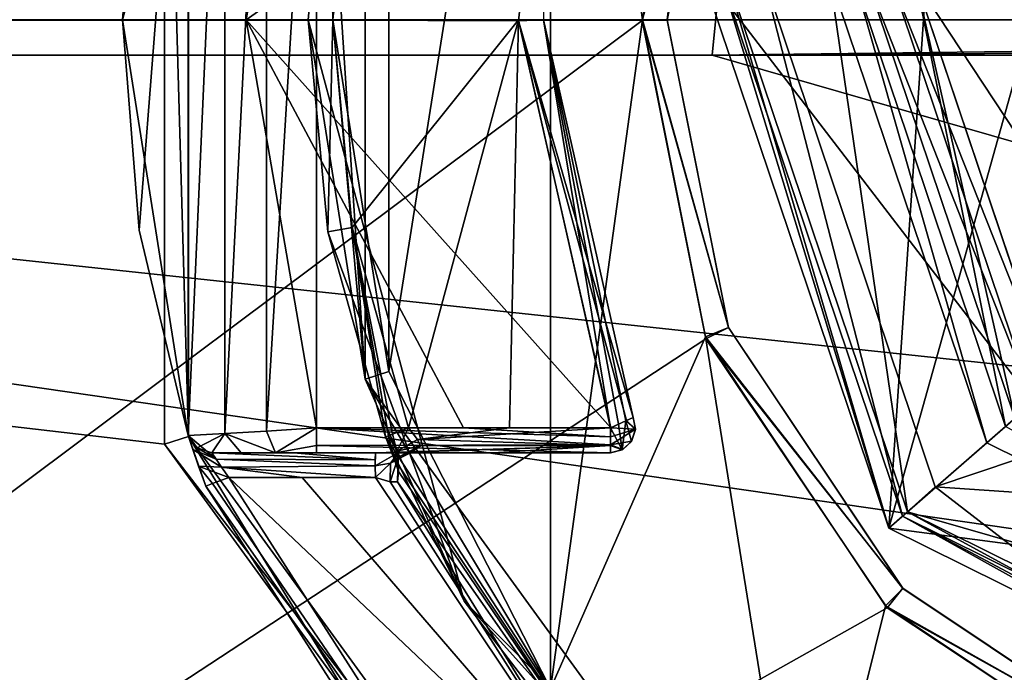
# Model space of a CAD drawing. Header units: millimetres. Extents: x -98 to 58, y -78 to 78.
# Tile 5 of 106: x -66.23 to -58.28, y -5.27 to 0. Entities that reach past the tile are written whole.
import ezdxf

# ---------------------------------------------------------------- set-up
doc = ezdxf.new("R2010")
doc.units = ezdxf.units.MM
doc.header["$LTSCALE"] = 52.148148
for name, color, linetype in [('334', 7, 'CONTINUOUS'), ('335', 7, 'CONTINUOUS'), ('336', 7, 'CONTINUOUS'), ('339', 7, 'CONTINUOUS'), ('341', 7, 'CONTINUOUS'), ('343', 7, 'CONTINUOUS'), ('345', 7, 'CONTINUOUS'), ('346', 7, 'CONTINUOUS'), ('348', 7, 'CONTINUOUS'), ('349', 7, 'CONTINUOUS'), ('351', 7, 'CONTINUOUS'), ('352', 7, 'CONTINUOUS'), ('354', 7, 'CONTINUOUS'), ('355', 7, 'CONTINUOUS'), ('357', 7, 'CONTINUOUS'), ('361', 7, 'CONTINUOUS'), ('362', 7, 'CONTINUOUS'), ('364', 7, 'CONTINUOUS'), ('374', 7, 'CONTINUOUS'), ('375', 7, 'CONTINUOUS'), ('377', 7, 'CONTINUOUS'), ('383', 7, 'CONTINUOUS'), ('384', 7, 'CONTINUOUS'), ('385', 7, 'CONTINUOUS'), ('386', 7, 'CONTINUOUS'), ('407', 7, 'CONTINUOUS'), ('418', 7, 'CONTINUOUS'), ('423', 7, 'CONTINUOUS'), ('470', 7, 'CONTINUOUS'), ('488', 7, 'CONTINUOUS'), ('495', 7, 'CONTINUOUS'), ('499', 7, 'CONTINUOUS'), ('505', 7, 'CONTINUOUS'), ('506', 7, 'CONTINUOUS'), ('507', 7, 'CONTINUOUS'), ('509', 7, 'CONTINUOUS'), ('522', 7, 'CONTINUOUS'), ('523', 7, 'CONTINUOUS'), ('534', 7, 'CONTINUOUS'), ('540', 7, 'CONTINUOUS'), ('541', 7, 'CONTINUOUS'), ('586', 7, 'CONTINUOUS'), ('590', 7, 'CONTINUOUS'), ('623', 7, 'CONTINUOUS'), ('640', 7, 'CONTINUOUS'), ('729', 7, 'CONTINUOUS'), ('740', 7, 'CONTINUOUS'), ('744', 7, 'CONTINUOUS'), ('747', 7, 'CONTINUOUS'), ('750', 7, 'CONTINUOUS'), ('756', 7, 'CONTINUOUS'), ('770', 7, 'CONTINUOUS'), ('808', 7, 'CONTINUOUS'), ('809', 7, 'CONTINUOUS')]:
    doc.layers.add(name, color=color, linetype=linetype)

msp = doc.modelspace()

# ---------------------------------------------------------------- linework, layer by layer
at = {"layer": '334', "linetype": 'CONTINUOUS'}
for points in [[(-60.5361, 0.4102, 46), (-59.0582, -3.9779, 46), (-59.688, 0.3526, 46), (-60.5361, 0.4102, 46)], [(-59.688, 0.3526, 46), (-59.0582, -3.9779, 46), (-58.4177, -3.4191, 46), (-59.688, 0.3526, 46)], [(-58.4177, -3.4191, 46), (-59.0582, -3.9779, 46), (-54.8526, -5.1879, 46), (-58.4177, -3.4191, 46)], [(-59.0582, -3.9779, 46), (-54.9102, -6.036, 46), (-54.8526, -5.1879, 46), (-59.0582, -3.9779, 46)]]:
    msp.add_3dface(points, dxfattribs=at)
at = {"layer": '335', "linetype": 'CONTINUOUS'}
for points in [[(-59.4885, 0.339, 21), (-58.2671, -3.2877, 21), (-58.9897, 0.305, 21), (-59.4885, 0.339, 21)], [(-58.9897, 0.305, 21), (-58.2671, -3.2877, 21), (-57.8919, -2.9572, 21), (-58.9897, 0.305, 21)]]:
    msp.add_3dface(points, dxfattribs=at)
at = {"layer": '336', "linetype": 'CONTINUOUS'}
for points in [[(-58.2671, -3.2877, 21), (-59.4885, 0.339, 21), (-58.2671, -3.2876, 45.8001), (-58.2671, -3.2877, 21)], [(-58.2671, -3.2876, 45.8001), (-59.4885, 0.339, 21), (-59.4885, 0.339, 45.8), (-58.2671, -3.2876, 45.8001)]]:
    msp.add_3dface(points, dxfattribs=at)
at = {"layer": '339', "linetype": 'CONTINUOUS'}
for points in [[(-58.9897, 0.305, 21), (-58.1784, -0.9248, 20.7071), (-58.0195, 1.414, 20.7071), (-58.9897, 0.305, 21)], [(-58.9897, 0.305, 21), (-57.8919, -2.9572, 21), (-58.1784, -0.9248, 20.7071), (-58.9897, 0.305, 21)]]:
    msp.add_3dface(points, dxfattribs=at)
at = {"layer": '341', "linetype": 'CONTINUOUS'}
for points in [[(-59.688, 0.3526, 46), (-58.4177, -3.4191, 46), (-59.4885, 0.339, 45.8), (-59.688, 0.3526, 46)], [(-58.4177, -3.4191, 46), (-58.2671, -3.2876, 45.8001), (-59.4885, 0.339, 45.8), (-58.4177, -3.4191, 46)], [(-58.4177, -3.4191, 46), (-54.8526, -5.1879, 46), (-58.2671, -3.2876, 45.8001), (-58.4177, -3.4191, 46)]]:
    msp.add_3dface(points, dxfattribs=at)
at = {"layer": '343', "linetype": 'CONTINUOUS'}
for points in [[(-60.7356, 0.4238, 45.8), (-60.7356, 0.4238, 20), (-59.2089, -4.1096, 20), (-60.7356, 0.4238, 45.8)], [(-59.209, -4.1095, 45.7999), (-60.7356, 0.4238, 45.8), (-59.2089, -4.1096, 20), (-59.209, -4.1095, 45.7999)], [(-54.9238, -6.2356, 45.7999), (-59.209, -4.1095, 45.7999), (-54.9238, -6.2356, 20), (-54.9238, -6.2356, 45.7999)], [(-54.9238, -6.2356, 20), (-59.209, -4.1095, 45.7999), (-59.2089, -4.1096, 20), (-54.9238, -6.2356, 20)]]:
    msp.add_3dface(points, dxfattribs=at)
at = {"layer": '345', "linetype": 'CONTINUOUS'}
for points in [[(-60.5361, 0.4102, 46), (-60.7356, 0.4238, 45.8), (-59.209, -4.1095, 45.7999), (-60.5361, 0.4102, 46)], [(-59.0582, -3.9779, 46), (-60.5361, 0.4102, 46), (-59.209, -4.1095, 45.7999), (-59.0582, -3.9779, 46)], [(-59.0582, -3.9779, 46), (-59.209, -4.1095, 45.7999), (-54.9238, -6.2356, 45.7999), (-59.0582, -3.9779, 46)], [(-54.9102, -6.036, 46), (-59.0582, -3.9779, 46), (-54.9238, -6.2356, 45.7999), (-54.9102, -6.036, 46)]]:
    msp.add_3dface(points, dxfattribs=at)
at = {"layer": '346', "linetype": 'CONTINUOUS'}
for points in [[(-60.7356, 0.4238, 20), (-58.6096, 4.7089, 20), (-59.2089, -4.1096, 20), (-60.7356, 0.4238, 20)], [(-58.6096, 4.7089, 20), (-57.9919, 0.2373, 20), (-59.2089, -4.1096, 20), (-58.6096, 4.7089, 20)], [(-57.9919, 0.2373, 20), (-57.137, -2.3014, 20), (-59.2089, -4.1096, 20), (-57.9919, 0.2373, 20)], [(-57.137, -2.3014, 20), (-54.9238, -6.2356, 20), (-59.2089, -4.1096, 20), (-57.137, -2.3014, 20)]]:
    msp.add_3dface(points, dxfattribs=at)
at = {"layer": '348', "linetype": 'CONTINUOUS'}
msp.add_3dface([(-58.041, -3.0904, 32.5), (-59.1892, 0.3187, 32.5), (-57.8922, 0.2305, 32.5), (-58.041, -3.0904, 32.5)], dxfattribs=at)
at = {"layer": '349', "linetype": 'CONTINUOUS'}
for points in [[(-59.3887, 0.3322, 37.5), (-59.3887, 0.3322, 32.7), (-58.1917, -3.222, 32.7001), (-59.3887, 0.3322, 37.5)], [(-59.3887, 0.3322, 37.5), (-58.1917, -3.222, 32.7001), (-58.1918, -3.2219, 37.5), (-59.3887, 0.3322, 37.5)]]:
    msp.add_3dface(points, dxfattribs=at)
at = {"layer": '351', "linetype": 'CONTINUOUS'}
for points in [[(-59.3887, 0.3322, 32.7), (-59.1892, 0.3187, 32.5), (-58.041, -3.0904, 32.5), (-59.3887, 0.3322, 32.7)], [(-59.3887, 0.3322, 32.7), (-58.041, -3.0904, 32.5), (-58.1917, -3.222, 32.7001), (-59.3887, 0.3322, 32.7)]]:
    msp.add_3dface(points, dxfattribs=at)
at = {"layer": '352', "linetype": 'CONTINUOUS'}
for points in [[(-60.2368, 0.3899, 56.5), (-48.7632, -0.3899, 56.5), (-50.1645, 3.777, 56.5), (-60.2368, 0.3899, 56.5)], [(-58.8355, -3.777, 56.5), (-48.7632, -0.3899, 56.5), (-60.2368, 0.3899, 56.5), (-58.8355, -3.777, 56.5)], [(-50.7154, -4.3289, 56.5), (-48.7632, -0.3899, 56.5), (-58.8355, -3.777, 56.5), (-50.7154, -4.3289, 56.5)], [(-57.0578, -5.1498, 56.5), (-50.7154, -4.3289, 56.5), (-58.8355, -3.777, 56.5), (-57.0578, -5.1498, 56.5)]]:
    msp.add_3dface(points, dxfattribs=at)
at = {"layer": '354', "linetype": 'CONTINUOUS'}
for points in [[(-59.2089, -4.1096, 46.5), (-60.7356, 0.4238, 46.5), (-58.0406, -3.0908, 46.5), (-59.2089, -4.1096, 46.5)], [(-60.7356, 0.4238, 46.5), (-59.1892, 0.3187, 46.5), (-58.0406, -3.0908, 46.5), (-60.7356, 0.4238, 46.5)], [(-54.8187, -4.6891, 46.5), (-59.2089, -4.1096, 46.5), (-58.0406, -3.0908, 46.5), (-54.8187, -4.6891, 46.5)], [(-54.9238, -6.2356, 46.5), (-59.2089, -4.1096, 46.5), (-54.8187, -4.6891, 46.5), (-54.9238, -6.2356, 46.5)]]:
    msp.add_3dface(points, dxfattribs=at)
at = {"layer": '355', "linetype": 'CONTINUOUS'}
for points in [[(-60.7356, 0.4238, 56), (-60.7356, 0.4238, 46.5), (-59.2089, -4.1096, 46.5), (-60.7356, 0.4238, 56)], [(-60.7356, 0.4238, 56), (-59.2089, -4.1096, 46.5), (-59.2089, -4.1096, 56), (-60.7356, 0.4238, 56)], [(-59.2089, -4.1096, 46.5), (-54.9238, -6.2356, 46.5), (-59.2089, -4.1096, 56), (-59.2089, -4.1096, 46.5)], [(-59.2089, -4.1096, 56), (-54.9238, -6.2356, 46.5), (-54.9238, -6.2356, 56), (-59.2089, -4.1096, 56)]]:
    msp.add_3dface(points, dxfattribs=at)
at = {"layer": '357', "linetype": 'CONTINUOUS'}
for points in [[(-60.7356, 0.4238, 56), (-59.2089, -4.1096, 56), (-60.5895, 0.4138, 56.3536), (-60.7356, 0.4238, 56)], [(-60.2368, 0.3899, 56.5), (-60.5895, 0.4138, 56.3536), (-59.0986, -4.0133, 56.3536), (-60.2368, 0.3899, 56.5)], [(-60.5895, 0.4138, 56.3536), (-59.2089, -4.1096, 56), (-59.0986, -4.0133, 56.3536), (-60.5895, 0.4138, 56.3536)], [(-58.8355, -3.777, 56.5), (-60.2368, 0.3899, 56.5), (-59.0986, -4.0133, 56.3536), (-58.8355, -3.777, 56.5)], [(-57.0578, -5.1498, 56.5), (-58.8355, -3.777, 56.5), (-59.0986, -4.0133, 56.3536), (-57.0578, -5.1498, 56.5)], [(-59.2089, -4.1096, 56), (-54.9238, -6.2356, 56), (-59.0986, -4.0133, 56.3536), (-59.2089, -4.1096, 56)], [(-57.0578, -5.1498, 56.5), (-59.0986, -4.0133, 56.3536), (-54.9138, -6.0895, 56.3536), (-57.0578, -5.1498, 56.5)], [(-59.0986, -4.0133, 56.3536), (-54.9238, -6.2356, 56), (-54.9138, -6.0895, 56.3536), (-59.0986, -4.0133, 56.3536)]]:
    msp.add_3dface(points, dxfattribs=at)
at = {"layer": '361', "linetype": 'CONTINUOUS'}
for points in [[(-59.3887, 0.3322, 37.5), (-58.1918, -3.2219, 37.5), (-58.9896, 0.3051, 37.5), (-59.3887, 0.3322, 37.5)], [(-58.9896, 0.3051, 37.5), (-58.1918, -3.2219, 37.5), (-57.8904, -2.9589, 37.5), (-58.9896, 0.3051, 37.5)]]:
    msp.add_3dface(points, dxfattribs=at)
at = {"layer": '362', "linetype": 'CONTINUOUS'}
for points in [[(-58.9896, 0.3051, 46.3), (-58.9896, 0.3051, 37.5), (-57.8904, -2.9589, 37.5), (-58.9896, 0.3051, 46.3)], [(-58.9896, 0.3051, 46.3), (-57.8904, -2.9589, 37.5), (-57.8906, -2.9587, 46.3001), (-58.9896, 0.3051, 46.3)]]:
    msp.add_3dface(points, dxfattribs=at)
at = {"layer": '364', "linetype": 'CONTINUOUS'}
for points in [[(-58.0406, -3.0908, 46.5), (-59.1892, 0.3187, 46.5), (-57.8906, -2.9587, 46.3001), (-58.0406, -3.0908, 46.5)], [(-59.1892, 0.3187, 46.5), (-58.9896, 0.3051, 46.3), (-57.8906, -2.9587, 46.3001), (-59.1892, 0.3187, 46.5)]]:
    msp.add_3dface(points, dxfattribs=at)
at = {"layer": '374', "linetype": 'CONTINUOUS'}
for points in [[(-60.5052, 2.4874, 27.6), (-60.5066, 2.4841, 28.5125), (-61, 0, 27.6), (-60.5052, 2.4874, 27.6)], [(-60.5066, 2.4841, 28.5125), (-61, -0.0036, 28.5064), (-61, 0, 27.6), (-60.5066, 2.4841, 28.5125)], [(-61, 0, 27.6), (-61, -0.0036, 28.5064), (-60.5052, -2.4874, 27.6), (-61, 0, 27.6)], [(-61, -0.0036, 28.5064), (-60.5046, -2.4889, 28.5125), (-60.5052, -2.4874, 27.6), (-61, -0.0036, 28.5064)], [(-60.5046, -2.4889, 28.5125), (-59.097, -4.5953, 28.5299), (-60.5052, -2.4874, 27.6), (-60.5046, -2.4889, 28.5125)], [(-60.5052, -2.4874, 27.6), (-59.097, -4.5953, 28.5299), (-59.0962, -4.5962, 27.6), (-60.5052, -2.4874, 27.6)], [(-59.097, -4.5953, 28.5299), (-56.9889, -6.0046, 28.5558), (-59.0962, -4.5962, 27.6), (-59.097, -4.5953, 28.5299)], [(-59.0962, -4.5962, 27.6), (-56.9889, -6.0046, 28.5558), (-56.9874, -6.0052, 27.6), (-59.0962, -4.5962, 27.6)]]:
    msp.add_3dface(points, dxfattribs=at)
at = {"layer": '375', "linetype": 'CONTINUOUS'}
for points in [[(-94.5387, 0, 25.0381), (-90.8905, 23.0337, 25.0381), (-65.0607, 3.4276, 25.6465), (-94.5387, 0, 25.0381)], [(-65.0598, -3.4305, 25.6465), (-94.5387, 0, 25.0381), (-65.0607, 3.4276, 25.6465), (-65.0598, -3.4305, 25.6465)], [(-90.8905, -23.0337, 25.0381), (-94.5387, 0, 25.0381), (-54.5024, -11.1008, 25.7726), (-90.8905, -23.0337, 25.0381)], [(-54.5024, -11.1008, 25.7726), (-94.5387, 0, 25.0381), (-61.028, -8.9801, 25.6946), (-54.5024, -11.1008, 25.7726)], [(-61.028, -8.9801, 25.6946), (-94.5387, 0, 25.0381), (-65.0598, -3.4305, 25.6465), (-61.028, -8.9801, 25.6946)], [(-90.8905, -23.0337, 25.0381), (-25.3145, -2.0875, 25.9944), (-80.3031, -43.8128, 25.0381), (-90.8905, -23.0337, 25.0381)], [(-25.3145, -2.0875, 25.9944), (-90.8905, -23.0337, 25.0381), (-48.1467, -9.1012, 25.8485), (-25.3145, -2.0875, 25.9944)], [(-25.3145, -2.0875, 25.9944), (-25.0434, -4.2436, 25.9925), (-80.3031, -43.8128, 25.0381), (-25.3145, -2.0875, 25.9944)], [(-80.3031, -43.8128, 25.0381), (-25.0434, -4.2436, 25.9925), (-63.8128, -60.3031, 25.0381), (-80.3031, -43.8128, 25.0381)], [(-25.0434, -4.2436, 25.9925), (-24.461, -6.8442, 25.9884), (-63.8128, -60.3031, 25.0381), (-25.0434, -4.2436, 25.9925)]]:
    msp.add_3dface(points, dxfattribs=at)
at = {"layer": '377', "linetype": 'CONTINUOUS'}
for points in [[(-60.6926, 2.5646, 28.7125), (-96.553, 0, 27.9864), (-61.2028, -0.0078, 28.7064), (-60.6926, 2.5646, 28.7125)], [(-96.553, 0, 27.9864), (-92.8062, -23.6562, 27.9864), (-61.2028, -0.0078, 28.7064), (-96.553, 0, 27.9864)], [(-61.2028, -0.0078, 28.7064), (-92.8062, -23.6562, 27.9864), (-60.6868, -2.5784, 28.7126), (-61.2028, -0.0078, 28.7064)], [(-92.8062, -23.6562, 27.9864), (-81.9326, -44.9967, 27.9864), (-20.9467, -0.3773, 28.9998), (-92.8062, -23.6562, 27.9864)], [(-92.8062, -23.6562, 27.9864), (-20.9467, -0.3773, 28.9998), (-52.2314, -6.3039, 28.8135), (-92.8062, -23.6562, 27.9864)], [(-20.9467, -0.3773, 28.9998), (-81.9326, -44.9967, 27.9864), (-20.9358, -0.773, 28.9997), (-20.9467, -0.3773, 28.9998)], [(-81.9326, -44.9967, 27.9864), (-64.9967, -61.9326, 27.9864), (-20.9358, -0.773, 28.9997), (-81.9326, -44.9967, 27.9864)], [(-20.9358, -0.773, 28.9997), (-64.9967, -61.9326, 27.9864), (-20.9094, -1.3043, 28.9996), (-20.9358, -0.773, 28.9997)], [(-64.9967, -61.9326, 27.9864), (-43.6562, -72.8062, 27.9864), (-20.9094, -1.3043, 28.9996), (-64.9967, -61.9326, 27.9864)], [(-60.6868, -2.5784, 28.7126), (-92.8062, -23.6562, 27.9864), (-59.224, -4.7542, 28.73), (-60.6868, -2.5784, 28.7126)], [(-59.224, -4.7542, 28.73), (-92.8062, -23.6562, 27.9864), (-57.0375, -6.2024, 28.7561), (-59.224, -4.7542, 28.73)]]:
    msp.add_3dface(points, dxfattribs=at)
at = {"layer": '383', "linetype": 'CONTINUOUS'}
for points in [[(-63.9, 0, 24.4), (-62.6406, -4.7, 24.4), (-63.9, 0, 24), (-63.9, 0, 24.4)], [(-63.9, 0, 24), (-62.6406, -4.7, 24.4), (-63.7422, -1.7149, 24), (-63.9, 0, 24)], [(-63.7422, -1.7149, 24), (-62.6406, -4.7, 24.4), (-63.2743, -3.3723, 24), (-63.7422, -1.7149, 24)], [(-63.2743, -3.3723, 24), (-62.6406, -4.7, 24.4), (-61.1469, -6.6467, 24), (-63.2743, -3.3723, 24)], [(-62.6406, -4.7, 24.4), (-59.2, -8.1406, 24.4), (-61.1469, -6.6467, 24), (-62.6406, -4.7, 24.4)]]:
    msp.add_3dface(points, dxfattribs=at)
at = {"layer": '384', "linetype": 'CONTINUOUS'}
for points in [[(-63.4399, -2.9048, 27.2), (-63.7423, 1.7146, 24), (-63.4399, 2.9048, 27.2), (-63.4399, -2.9048, 27.2)], [(-63.9, 0, 24.4), (-63.9, 0, 24), (-63.7423, 1.7146, 24), (-63.9, 0, 24.4)], [(-63.9, 0, 24.4), (-63.7423, 1.7146, 24), (-63.4399, -2.9048, 27.2), (-63.9, 0, 24.4)], [(-62.6406, -4.7, 24.4), (-63.9, 0, 24.4), (-63.4399, -2.9048, 27.2), (-62.6406, -4.7, 24.4)], [(-60.0252, -7.6048, 27.2), (-62.6406, -4.7, 24.4), (-63.4399, -2.9048, 27.2), (-60.0252, -7.6048, 27.2)], [(-59.2, -8.1406, 24.4), (-62.6406, -4.7, 24.4), (-60.0252, -7.6048, 27.2), (-59.2, -8.1406, 24.4)]]:
    msp.add_3dface(points, dxfattribs=at)
at = {"layer": '385', "linetype": 'CONTINUOUS'}
for points in [[(-63.9397, 5.45, 24.4), (-65.4, 0, 24.4), (-64.868, 3.3636, 25.4465), (-63.9397, 5.45, 24.4)], [(-65.4, 0, 24.4), (-64.8687, -3.3617, 23.4498), (-64.868, 3.3636, 25.4465), (-65.4, 0, 24.4)], [(-64.8687, -3.3617, 23.4498), (-64.8687, -3.3617, 23.6), (-64.868, 3.3636, 25.4465), (-64.8687, -3.3617, 23.4498)], [(-64.868, 3.3636, 25.4465), (-64.8687, -3.3617, 23.6), (-64.8666, -3.368, 25.4465), (-64.868, 3.3636, 25.4465)], [(-64.8687, -3.3617, 23.2995), (-64.8687, -3.3617, 23.4498), (-65.4, 0, 24.4), (-64.8687, -3.3617, 23.2995)], [(-65.2663, -1.7017, 23.3), (-64.8687, -3.3617, 23.2995), (-65.4, 0, 24.4), (-65.2663, -1.7017, 23.3)], [(-65.4, 0, 23.3), (-65.2663, -1.7017, 23.3), (-65.4, 0, 24.4), (-65.4, 0, 23.3)], [(-64.8687, -3.3617, 23.6), (-64.8313, -3.4749, 23.8767), (-64.8666, -3.368, 25.4465), (-64.8687, -3.3617, 23.6)], [(-64.7857, -3.6075, 23.9672), (-64.7276, -3.7692, 24), (-64.8666, -3.368, 25.4465), (-64.7857, -3.6075, 23.9672)], [(-64.8666, -3.368, 25.4465), (-64.7276, -3.7692, 24), (-62.2075, -7.7075, 24), (-64.8666, -3.368, 25.4465)], [(-64.8313, -3.4749, 23.8767), (-64.7857, -3.6075, 23.9672), (-64.8666, -3.368, 25.4465), (-64.8313, -3.4749, 23.8767)], [(-60.9089, -8.8168, 25.4947), (-64.8666, -3.368, 25.4465), (-62.2075, -7.7075, 24), (-60.9089, -8.8168, 25.4947)]]:
    msp.add_3dface(points, dxfattribs=at)
at = {"layer": '386', "linetype": 'CONTINUOUS'}
for points in [[(-65.4, 0, 23.3), (-65.4, 0, 24.4), (-63.9397, 5.45, 24.4), (-65.4, 0, 23.3)], [(-65.4, 0, 23.3), (-63.9397, 5.45, 24.4), (-64.7862, 3.606, 23.9665), (-65.4, 0, 23.3)], [(-65.2663, 1.7017, 23.3), (-65.4, 0, 23.3), (-64.7862, 3.606, 23.9665), (-65.2663, 1.7017, 23.3)]]:
    msp.add_3dface(points, dxfattribs=at)
at = {"layer": '407', "linetype": 'CONTINUOUS'}
for points in [[(-64.6784, -3.5, 23.6), (-64.6784, -3.5, 23.3), (-64.4416, -3.5, 22.7437), (-64.6784, -3.5, 23.6)], [(-64.0177, -3.5, 23.6), (-64.6784, -3.5, 23.6), (-64.1653, -3.5, 22.5638), (-64.0177, -3.5, 23.6)], [(-64.1653, -3.5, 22.5638), (-64.6784, -3.5, 23.6), (-64.4416, -3.5, 22.7437), (-64.1653, -3.5, 22.5638)], [(-63.8338, -3.5, 22.5), (-64.0177, -3.5, 23.6), (-64.1653, -3.5, 22.5638), (-63.8338, -3.5, 22.5)], [(-63.3569, -3.5, 23.6), (-64.0177, -3.5, 23.6), (-63.8338, -3.5, 22.5), (-63.3569, -3.5, 23.6)], [(-61.457, -3.5, 22.5), (-63.3569, -3.5, 23.6), (-63.8338, -3.5, 22.5), (-61.457, -3.5, 22.5)], [(-62.407, -3.5, 23.6), (-63.3569, -3.5, 23.6), (-61.457, -3.5, 22.5), (-62.407, -3.5, 23.6)], [(-61.457, -3.5, 23.6), (-62.407, -3.5, 23.6), (-61.457, -3.5, 22.5), (-61.457, -3.5, 23.6)]]:
    msp.add_3dface(points, dxfattribs=at)
at = {"layer": '418', "linetype": 'CONTINUOUS'}
for points in [[(-63.4399, -2.9048, 27.2), (-63.4399, 2.9048, 27.2), (-63.7, 0, 27.4), (-63.4399, -2.9048, 27.2)], [(-63.2496, -2.8434, 27.4), (-63.4399, -2.9048, 27.2), (-63.7, 0, 27.4), (-63.2496, -2.8434, 27.4)], [(-61.9424, -5.4084, 27.4), (-63.4399, -2.9048, 27.2), (-63.2496, -2.8434, 27.4), (-61.9424, -5.4084, 27.4)], [(-60.0252, -7.6048, 27.2), (-63.4399, -2.9048, 27.2), (-61.9424, -5.4084, 27.4), (-60.0252, -7.6048, 27.2)]]:
    msp.add_3dface(points, dxfattribs=at)
at = {"layer": '423', "linetype": 'CONTINUOUS'}
for points in [[(-60.6898, 2.5645, 27.4), (-61, 0, 27.6), (-61.2, 0, 27.4), (-60.6898, 2.5645, 27.4)], [(-60.5052, 2.4874, 27.6), (-61, 0, 27.6), (-60.6898, 2.5645, 27.4), (-60.5052, 2.4874, 27.6)], [(-61, 0, 27.6), (-60.5052, -2.4874, 27.6), (-61.2, 0, 27.4), (-61, 0, 27.6)], [(-61.2, 0, 27.4), (-60.5052, -2.4874, 27.6), (-60.6898, -2.5645, 27.4), (-61.2, 0, 27.4)], [(-60.5052, -2.4874, 27.6), (-59.0962, -4.5962, 27.6), (-60.6898, -2.5645, 27.4), (-60.5052, -2.4874, 27.6)], [(-60.6898, -2.5645, 27.4), (-59.0962, -4.5962, 27.6), (-59.2368, -4.7384, 27.4), (-60.6898, -2.5645, 27.4)], [(-59.0962, -4.5962, 27.6), (-56.9874, -6.0052, 27.6), (-59.2368, -4.7384, 27.4), (-59.0962, -4.5962, 27.6)], [(-59.2368, -4.7384, 27.4), (-56.9874, -6.0052, 27.6), (-57.0624, -6.1906, 27.4), (-59.2368, -4.7384, 27.4)]]:
    msp.add_3dface(points, dxfattribs=at)
at = {"layer": '470', "linetype": 'CONTINUOUS'}
for points in [[(-63.7423, 1.7146, 24), (-63.9, 0, 24), (-63.7, 0.0026, 23.8), (-63.7423, 1.7146, 24)], [(-63.9, 0, 24), (-63.7422, -1.7149, 24), (-63.7, 0.0026, 23.8), (-63.9, 0, 24)], [(-63.7, 0.0026, 23.8), (-63.7422, -1.7149, 24), (-63.5452, -1.6805, 23.8), (-63.7, 0.0026, 23.8)], [(-63.7422, -1.7149, 24), (-63.2743, -3.3723, 24), (-63.5452, -1.6805, 23.8), (-63.7422, -1.7149, 24)], [(-63.5452, -1.6805, 23.8), (-63.2743, -3.3723, 24), (-63.2521, -3.3631, 23.905), (-63.5452, -1.6805, 23.8)], [(-63.0885, -3.3, 23.8), (-63.5452, -1.6805, 23.8), (-63.2198, -3.3507, 23.8586), (-63.0885, -3.3, 23.8)], [(-63.2198, -3.3507, 23.8586), (-63.5452, -1.6805, 23.8), (-63.2521, -3.3631, 23.905), (-63.2198, -3.3507, 23.8586)]]:
    msp.add_3dface(points, dxfattribs=at)
at = {"layer": '488', "linetype": 'CONTINUOUS'}
for points in [[(-64.6726, -3.7489, 23.8586), (-64.5399, -3.7, 23.8), (-62.066, -7.566, 23.8), (-64.6726, -3.7489, 23.8586)], [(-64.7276, -3.7692, 24), (-64.6726, -3.7489, 23.8586), (-62.066, -7.566, 23.8), (-64.7276, -3.7692, 24)], [(-62.2075, -7.7075, 24), (-64.7276, -3.7692, 24), (-62.066, -7.566, 23.8), (-62.2075, -7.7075, 24)]]:
    msp.add_3dface(points, dxfattribs=at)
at = {"layer": '495', "linetype": 'CONTINUOUS'}
for points in [[(-64.6784, -3.5, 23.6), (-64.0177, -3.5, 23.6), (-63.3583, -3.5586, 23.7414), (-64.6784, -3.5, 23.6)], [(-64.6448, -3.5509, 23.7333), (-64.6784, -3.5, 23.6), (-63.3583, -3.5586, 23.7414), (-64.6448, -3.5509, 23.7333)], [(-64.6005, -3.6156, 23.7813), (-64.6448, -3.5509, 23.7333), (-63.3583, -3.605, 23.776), (-64.6005, -3.6156, 23.7813)], [(-63.3583, -3.605, 23.776), (-64.6448, -3.5509, 23.7333), (-63.3583, -3.5586, 23.7414), (-63.3583, -3.605, 23.776)], [(-64.0177, -3.5, 23.6), (-63.3569, -3.5, 23.6), (-63.3583, -3.5586, 23.7414), (-64.0177, -3.5, 23.6)], [(-63.3567, -3.7, 23.8), (-64.6005, -3.6156, 23.7813), (-63.3583, -3.605, 23.776), (-63.3567, -3.7, 23.8)], [(-64.5399, -3.7, 23.8), (-64.6005, -3.6156, 23.7813), (-63.9484, -3.7, 23.8), (-64.5399, -3.7, 23.8)], [(-63.9484, -3.7, 23.8), (-64.6005, -3.6156, 23.7813), (-63.3567, -3.7, 23.8), (-63.9484, -3.7, 23.8)]]:
    msp.add_3dface(points, dxfattribs=at)
at = {"layer": '499', "linetype": 'CONTINUOUS'}
for points in [[(-63.0885, -3.3, 23.8), (-63.017, -3.3926, 23.7773), (-62.2727, -3.3, 23.8), (-63.0885, -3.3, 23.8)], [(-61.457, -3.4414, 23.7414), (-61.457, -3.3, 23.8), (-63.017, -3.3926, 23.7773), (-61.457, -3.4414, 23.7414)], [(-63.017, -3.3926, 23.7773), (-61.457, -3.3, 23.8), (-62.2727, -3.3, 23.8), (-63.017, -3.3926, 23.7773)], [(-62.9924, -3.4445, 23.7383), (-61.457, -3.4414, 23.7414), (-63.017, -3.3926, 23.7773), (-62.9924, -3.4445, 23.7383)], [(-63.3569, -3.5, 23.6), (-62.407, -3.5, 23.6), (-61.457, -3.4414, 23.7414), (-63.3569, -3.5, 23.6)], [(-63.3569, -3.5, 23.6), (-61.457, -3.4414, 23.7414), (-63.1717, -3.499, 23.6196), (-63.3569, -3.5, 23.6)], [(-63.1717, -3.499, 23.6196), (-61.457, -3.4414, 23.7414), (-63.0615, -3.4916, 23.6572), (-63.1717, -3.499, 23.6196)], [(-63.0615, -3.4916, 23.6572), (-61.457, -3.4414, 23.7414), (-62.9924, -3.4445, 23.7383), (-63.0615, -3.4916, 23.6572)], [(-62.407, -3.5, 23.6), (-61.457, -3.5, 23.6), (-61.457, -3.4414, 23.7414), (-62.407, -3.5, 23.6)]]:
    msp.add_3dface(points, dxfattribs=at)
at = {"layer": '505', "linetype": 'CONTINUOUS'}
for points in [[(-64.8687, -3.3617, 23.6), (-64.8687, -3.3617, 23.4498), (-64.796, -3.4618, 23.3), (-64.8687, -3.3617, 23.6)], [(-64.8687, -3.3617, 23.6), (-64.796, -3.4618, 23.3), (-64.796, -3.4618, 23.6), (-64.8687, -3.3617, 23.6)], [(-64.8687, -3.3617, 23.4498), (-64.8687, -3.3617, 23.2995), (-64.796, -3.4618, 23.3), (-64.8687, -3.3617, 23.4498)], [(-64.6784, -3.5, 23.3), (-64.6784, -3.5, 23.6), (-64.796, -3.4618, 23.6), (-64.6784, -3.5, 23.3)], [(-64.796, -3.4618, 23.3), (-64.6784, -3.5, 23.3), (-64.796, -3.4618, 23.6), (-64.796, -3.4618, 23.3)]]:
    msp.add_3dface(points, dxfattribs=at)
at = {"layer": '506', "linetype": 'CONTINUOUS'}
for points in [[(-63.8341, -3.3, 22.3), (-62.6449, -3.3, 22.3), (-61.457, -3.3705, 22.3128), (-63.8341, -3.3, 22.3)], [(-63.8338, -3.4414, 22.3586), (-63.8341, -3.3, 22.3), (-61.457, -3.4351, 22.3526), (-63.8338, -3.4414, 22.3586)], [(-61.457, -3.4351, 22.3526), (-63.8341, -3.3, 22.3), (-61.457, -3.3705, 22.3128), (-61.457, -3.4351, 22.3526)], [(-62.6449, -3.3, 22.3), (-61.4557, -3.3, 22.3), (-61.457, -3.3705, 22.3128), (-62.6449, -3.3, 22.3)], [(-61.457, -3.5, 22.5), (-63.8338, -3.4414, 22.3586), (-61.457, -3.4351, 22.3526), (-61.457, -3.5, 22.5)], [(-61.457, -3.5, 22.5), (-63.8338, -3.5, 22.5), (-63.8338, -3.4414, 22.3586), (-61.457, -3.5, 22.5)]]:
    msp.add_3dface(points, dxfattribs=at)
at = {"layer": '507', "linetype": 'CONTINUOUS'}
for points in [[(-63.2743, -3.3723, 24), (-61.1469, -6.6467, 24), (-63.2053, -3.5493, 23.98), (-63.2743, -3.3723, 24)], [(-63.2053, -3.5493, 23.98), (-61.1469, -6.6467, 24), (-63.17, -3.652, 23.9447), (-63.2053, -3.5493, 23.98)], [(-63.17, -3.652, 23.9447), (-61.1469, -6.6467, 24), (-63.1792, -3.7357, 23.8688), (-63.17, -3.652, 23.9447)], [(-63.3567, -3.7, 23.8), (-63.2384, -3.7345, 23.8251), (-61.2944, -6.782, 23.8), (-63.3567, -3.7, 23.8)], [(-63.2384, -3.7345, 23.8251), (-63.1792, -3.7357, 23.8688), (-61.2944, -6.782, 23.8), (-63.2384, -3.7345, 23.8251)], [(-63.1792, -3.7357, 23.8688), (-61.1469, -6.6467, 24), (-61.2944, -6.782, 23.8), (-63.1792, -3.7357, 23.8688)]]:
    msp.add_3dface(points, dxfattribs=at)
at = {"layer": '509', "linetype": 'CONTINUOUS'}
for points in [[(-61.457, -3.3, 23.8), (-62, 0, 23.6), (-62.2, 0, 23.8), (-61.457, -3.3, 23.8)], [(-62, 0, 23.6), (-61.457, -3.3, 23.8), (-61.3931, -3.2697, 23.7871), (-62, 0, 23.6)], [(-61.2763, -3.2143, 23.6), (-62, 0, 23.6), (-61.3349, -3.2421, 23.7475), (-61.2763, -3.2143, 23.6)], [(-61.3349, -3.2421, 23.7475), (-62, 0, 23.6), (-61.3931, -3.2697, 23.7871), (-61.3349, -3.2421, 23.7475)]]:
    msp.add_3dface(points, dxfattribs=at)
at = {"layer": '522', "linetype": 'CONTINUOUS'}
for points in [[(-61.2763, -3.2143, 22.5), (-61.2763, -3.2143, 23.6), (-61.2574, -3.313, 23.6), (-61.2763, -3.2143, 22.5)], [(-61.2572, -3.3096, 22.5), (-61.2763, -3.2143, 22.5), (-61.2574, -3.313, 23.6), (-61.2572, -3.3096, 22.5)], [(-61.2889, -3.4083, 23.6), (-61.2871, -3.4055, 22.5), (-61.2574, -3.313, 23.6), (-61.2889, -3.4083, 23.6)], [(-61.2871, -3.4055, 22.5), (-61.2572, -3.3096, 22.5), (-61.2574, -3.313, 23.6), (-61.2871, -3.4055, 22.5)], [(-61.3627, -3.4764, 23.6), (-61.3597, -3.4748, 22.5), (-61.2889, -3.4083, 23.6), (-61.3627, -3.4764, 23.6)], [(-61.3597, -3.4748, 22.5), (-61.2871, -3.4055, 22.5), (-61.2889, -3.4083, 23.6), (-61.3597, -3.4748, 22.5)], [(-61.457, -3.5, 23.6), (-61.457, -3.5, 22.5), (-61.3597, -3.4748, 22.5), (-61.457, -3.5, 23.6)], [(-61.457, -3.5, 23.6), (-61.3597, -3.4748, 22.5), (-61.3627, -3.4764, 23.6), (-61.457, -3.5, 23.6)]]:
    msp.add_3dface(points, dxfattribs=at)
at = {"layer": '523', "linetype": 'CONTINUOUS'}
for points in [[(-61.3349, -3.2421, 23.7475), (-61.3931, -3.2697, 23.7871), (-61.3627, -3.4764, 23.6), (-61.3349, -3.2421, 23.7475)], [(-61.3349, -3.2421, 23.7475), (-61.3627, -3.4764, 23.6), (-61.2889, -3.4083, 23.6), (-61.3349, -3.2421, 23.7475)], [(-61.2763, -3.2143, 23.6), (-61.3349, -3.2421, 23.7475), (-61.2574, -3.313, 23.6), (-61.2763, -3.2143, 23.6)], [(-61.3349, -3.2421, 23.7475), (-61.2889, -3.4083, 23.6), (-61.2574, -3.313, 23.6), (-61.3349, -3.2421, 23.7475)], [(-61.3931, -3.2697, 23.7871), (-61.457, -3.3, 23.8), (-61.3627, -3.4764, 23.6), (-61.3931, -3.2697, 23.7871)], [(-61.457, -3.3, 23.8), (-61.457, -3.4414, 23.7414), (-61.3627, -3.4764, 23.6), (-61.457, -3.3, 23.8)], [(-61.457, -3.4414, 23.7414), (-61.457, -3.5, 23.6), (-61.3627, -3.4764, 23.6), (-61.457, -3.4414, 23.7414)]]:
    msp.add_3dface(points, dxfattribs=at)
at = {"layer": '534', "linetype": 'CONTINUOUS'}
for points in [[(-65.0598, -3.4305, 25.6465), (-65.0607, 3.4276, 25.6465), (-64.8666, -3.368, 25.4465), (-65.0598, -3.4305, 25.6465)], [(-65.0607, 3.4276, 25.6465), (-64.868, 3.3636, 25.4465), (-64.8666, -3.368, 25.4465), (-65.0607, 3.4276, 25.6465)], [(-65.0598, -3.4305, 25.6465), (-64.8666, -3.368, 25.4465), (-60.9089, -8.8168, 25.4947), (-65.0598, -3.4305, 25.6465)], [(-61.028, -8.9801, 25.6946), (-65.0598, -3.4305, 25.6465), (-60.9089, -8.8168, 25.4947), (-61.028, -8.9801, 25.6946)]]:
    msp.add_3dface(points, dxfattribs=at)
at = {"layer": '540', "linetype": 'CONTINUOUS'}
for points in [[(-61.2572, -3.3096, 22.5), (-61.4557, -3.3, 22.3), (-61.3292, -3.2394, 22.3586), (-61.2572, -3.3096, 22.5)], [(-61.2763, -3.2143, 22.5), (-61.2572, -3.3096, 22.5), (-61.3292, -3.2394, 22.3586), (-61.2763, -3.2143, 22.5)], [(-61.457, -3.3705, 22.3128), (-61.4557, -3.3, 22.3), (-61.2572, -3.3096, 22.5), (-61.457, -3.3705, 22.3128)], [(-61.457, -3.4351, 22.3526), (-61.457, -3.3705, 22.3128), (-61.2572, -3.3096, 22.5), (-61.457, -3.4351, 22.3526)], [(-61.457, -3.4351, 22.3526), (-61.2572, -3.3096, 22.5), (-61.2871, -3.4055, 22.5), (-61.457, -3.4351, 22.3526)], [(-61.457, -3.4351, 22.3526), (-61.2871, -3.4055, 22.5), (-61.3597, -3.4748, 22.5), (-61.457, -3.4351, 22.3526)], [(-61.457, -3.5, 22.5), (-61.457, -3.4351, 22.3526), (-61.3597, -3.4748, 22.5), (-61.457, -3.5, 22.5)]]:
    msp.add_3dface(points, dxfattribs=at)
at = {"layer": '541', "linetype": 'CONTINUOUS'}
for points in [[(-62.0128, 1.6877, 22.3), (-62, 0, 22.5), (-62.2, -0.0085, 22.3), (-62.0128, 1.6877, 22.3)], [(-62, 0, 22.5), (-61.2763, -3.2143, 22.5), (-62.2, -0.0085, 22.3), (-62, 0, 22.5)], [(-61.3292, -3.2394, 22.3586), (-61.4557, -3.3, 22.3), (-62.2, -0.0085, 22.3), (-61.3292, -3.2394, 22.3586)], [(-61.2763, -3.2143, 22.5), (-61.3292, -3.2394, 22.3586), (-62.2, -0.0085, 22.3), (-61.2763, -3.2143, 22.5)]]:
    msp.add_3dface(points, dxfattribs=at)
at = {"layer": '586', "linetype": 'CONTINUOUS'}
for points in [[(-64.2374, -3.3252, 22.379), (-64.1653, -3.5, 22.5638), (-64.5735, -3.345, 22.6002), (-64.2374, -3.3252, 22.379)], [(-63.8341, -3.3, 22.3), (-64.1653, -3.5, 22.5638), (-64.2374, -3.3252, 22.379), (-63.8341, -3.3, 22.3)], [(-64.1653, -3.5, 22.5638), (-63.8341, -3.3, 22.3), (-63.8338, -3.4414, 22.3586), (-64.1653, -3.5, 22.5638)], [(-64.796, -3.4618, 23.3), (-64.8687, -3.3617, 23.2995), (-64.5735, -3.345, 22.6002), (-64.796, -3.4618, 23.3)], [(-64.6784, -3.5, 23.3), (-64.796, -3.4618, 23.3), (-64.5735, -3.345, 22.6002), (-64.6784, -3.5, 23.3)], [(-64.4416, -3.5, 22.7437), (-64.6784, -3.5, 23.3), (-64.5735, -3.345, 22.6002), (-64.4416, -3.5, 22.7437)], [(-64.1653, -3.5, 22.5638), (-64.4416, -3.5, 22.7437), (-64.5735, -3.345, 22.6002), (-64.1653, -3.5, 22.5638)], [(-63.8338, -3.5, 22.5), (-64.1653, -3.5, 22.5638), (-63.8338, -3.4414, 22.3586), (-63.8338, -3.5, 22.5)]]:
    msp.add_3dface(points, dxfattribs=at)
at = {"layer": '590', "linetype": 'CONTINUOUS'}
for points in [[(-60.5066, 2.4841, 28.5125), (-60.6926, 2.5646, 28.7125), (-61.2028, -0.0078, 28.7064), (-60.5066, 2.4841, 28.5125)], [(-61, -0.0036, 28.5064), (-60.5066, 2.4841, 28.5125), (-61.2028, -0.0078, 28.7064), (-61, -0.0036, 28.5064)], [(-60.5046, -2.4889, 28.5125), (-61, -0.0036, 28.5064), (-61.2028, -0.0078, 28.7064), (-60.5046, -2.4889, 28.5125)], [(-60.5046, -2.4889, 28.5125), (-61.2028, -0.0078, 28.7064), (-60.6868, -2.5784, 28.7126), (-60.5046, -2.4889, 28.5125)], [(-59.097, -4.5953, 28.5299), (-60.5046, -2.4889, 28.5125), (-60.6868, -2.5784, 28.7126), (-59.097, -4.5953, 28.5299)], [(-59.097, -4.5953, 28.5299), (-60.6868, -2.5784, 28.7126), (-59.224, -4.7542, 28.73), (-59.097, -4.5953, 28.5299)], [(-56.9889, -6.0046, 28.5558), (-59.097, -4.5953, 28.5299), (-59.224, -4.7542, 28.73), (-56.9889, -6.0046, 28.5558)], [(-56.9889, -6.0046, 28.5558), (-59.224, -4.7542, 28.73), (-57.0375, -6.2024, 28.7561), (-56.9889, -6.0046, 28.5558)]]:
    msp.add_3dface(points, dxfattribs=at)
at = {"layer": '623', "linetype": 'CONTINUOUS'}
for points in [[(-63.0885, -3.3, 23.8), (-63.2198, -3.3507, 23.8586), (-63.1853, -3.4869, 23.8464), (-63.0885, -3.3, 23.8)], [(-63.017, -3.3926, 23.7773), (-63.0885, -3.3, 23.8), (-63.1853, -3.4869, 23.8464), (-63.017, -3.3926, 23.7773)], [(-63.2521, -3.3631, 23.905), (-63.2743, -3.3723, 24), (-63.2053, -3.5493, 23.98), (-63.2521, -3.3631, 23.905)], [(-63.2198, -3.3507, 23.8586), (-63.2521, -3.3631, 23.905), (-63.1853, -3.4869, 23.8464), (-63.2198, -3.3507, 23.8586)], [(-63.2521, -3.3631, 23.905), (-63.2053, -3.5493, 23.98), (-63.1853, -3.4869, 23.8464), (-63.2521, -3.3631, 23.905)], [(-62.9924, -3.4445, 23.7383), (-63.017, -3.3926, 23.7773), (-63.1853, -3.4869, 23.8464), (-62.9924, -3.4445, 23.7383)], [(-63.3583, -3.605, 23.776), (-63.3569, -3.5, 23.6), (-63.1717, -3.499, 23.6196), (-63.3583, -3.605, 23.776)], [(-63.3583, -3.605, 23.776), (-63.1717, -3.499, 23.6196), (-63.2365, -3.5851, 23.7913), (-63.3583, -3.605, 23.776)], [(-63.1717, -3.499, 23.6196), (-63.0615, -3.4916, 23.6572), (-63.2365, -3.5851, 23.7913), (-63.1717, -3.499, 23.6196)], [(-63.0615, -3.4916, 23.6572), (-63.172, -3.5366, 23.8), (-63.2365, -3.5851, 23.7913), (-63.0615, -3.4916, 23.6572)], [(-63.2053, -3.5493, 23.98), (-63.17, -3.652, 23.9447), (-63.1853, -3.4869, 23.8464), (-63.2053, -3.5493, 23.98)], [(-62.9924, -3.4445, 23.7383), (-63.1853, -3.4869, 23.8464), (-63.172, -3.5366, 23.8), (-62.9924, -3.4445, 23.7383)], [(-63.1853, -3.4869, 23.8464), (-63.17, -3.652, 23.9447), (-63.172, -3.5366, 23.8), (-63.1853, -3.4869, 23.8464)], [(-63.0615, -3.4916, 23.6572), (-62.9924, -3.4445, 23.7383), (-63.172, -3.5366, 23.8), (-63.0615, -3.4916, 23.6572)], [(-63.3569, -3.5, 23.6), (-63.3583, -3.605, 23.776), (-63.3583, -3.5586, 23.7414), (-63.3569, -3.5, 23.6)], [(-63.1792, -3.7357, 23.8688), (-63.2384, -3.7345, 23.8251), (-63.172, -3.5366, 23.8), (-63.1792, -3.7357, 23.8688)], [(-63.172, -3.5366, 23.8), (-63.2384, -3.7345, 23.8251), (-63.2365, -3.5851, 23.7913), (-63.172, -3.5366, 23.8)], [(-63.17, -3.652, 23.9447), (-63.1792, -3.7357, 23.8688), (-63.172, -3.5366, 23.8), (-63.17, -3.652, 23.9447)], [(-63.3567, -3.7, 23.8), (-63.3583, -3.605, 23.776), (-63.2365, -3.5851, 23.7913), (-63.3567, -3.7, 23.8)], [(-63.2384, -3.7345, 23.8251), (-63.3567, -3.7, 23.8), (-63.2365, -3.5851, 23.7913), (-63.2384, -3.7345, 23.8251)]]:
    msp.add_3dface(points, dxfattribs=at)
at = {"layer": '640', "linetype": 'CONTINUOUS'}
for points in [[(-64.8313, -3.4749, 23.8767), (-64.8687, -3.3617, 23.6), (-64.6448, -3.5509, 23.7333), (-64.8313, -3.4749, 23.8767)], [(-64.6448, -3.5509, 23.7333), (-64.8687, -3.3617, 23.6), (-64.796, -3.4618, 23.6), (-64.6448, -3.5509, 23.7333)], [(-64.7857, -3.6075, 23.9672), (-64.8313, -3.4749, 23.8767), (-64.6005, -3.6156, 23.7813), (-64.7857, -3.6075, 23.9672)], [(-64.8313, -3.4749, 23.8767), (-64.6448, -3.5509, 23.7333), (-64.6005, -3.6156, 23.7813), (-64.8313, -3.4749, 23.8767)], [(-64.6784, -3.5, 23.6), (-64.6448, -3.5509, 23.7333), (-64.796, -3.4618, 23.6), (-64.6784, -3.5, 23.6)], [(-64.7276, -3.7692, 24), (-64.7857, -3.6075, 23.9672), (-64.6726, -3.7489, 23.8586), (-64.7276, -3.7692, 24)], [(-64.7857, -3.6075, 23.9672), (-64.5399, -3.7, 23.8), (-64.6726, -3.7489, 23.8586), (-64.7857, -3.6075, 23.9672)], [(-64.5399, -3.7, 23.8), (-64.7857, -3.6075, 23.9672), (-64.6005, -3.6156, 23.7813), (-64.5399, -3.7, 23.8)]]:
    msp.add_3dface(points, dxfattribs=at)
at = {"layer": '729', "linetype": 'CONTINUOUS'}
for points in [[(-61.9424, 5.4084, 27.4), (-59.9064, 7.4438, 27.4), (-61.2, 0, 27.4), (-61.9424, 5.4084, 27.4)], [(-59.9064, 7.4438, 27.4), (-60.6898, 2.5645, 27.4), (-61.2, 0, 27.4), (-59.9064, 7.4438, 27.4)], [(-61.9424, -5.4084, 27.4), (-63.2496, -2.8434, 27.4), (-61.9424, 5.4084, 27.4), (-61.9424, -5.4084, 27.4)], [(-63.2496, -2.8434, 27.4), (-63.2496, 2.8434, 27.4), (-61.9424, 5.4084, 27.4), (-63.2496, -2.8434, 27.4)], [(-61.9424, -5.4084, 27.4), (-61.9424, 5.4084, 27.4), (-61.2, 0, 27.4), (-61.9424, -5.4084, 27.4)], [(-63.2496, -2.8434, 27.4), (-63.7, 0, 27.4), (-63.2496, 2.8434, 27.4), (-63.2496, -2.8434, 27.4)], [(-61.9424, -5.4084, 27.4), (-61.2, 0, 27.4), (-60.6898, -2.5645, 27.4), (-61.9424, -5.4084, 27.4)], [(-59.9064, -7.4438, 27.4), (-61.9424, -5.4084, 27.4), (-60.6898, -2.5645, 27.4), (-59.9064, -7.4438, 27.4)], [(-59.9064, -7.4438, 27.4), (-60.6898, -2.5645, 27.4), (-59.2368, -4.7384, 27.4), (-59.9064, -7.4438, 27.4)], [(-59.9064, -7.4438, 27.4), (-59.2368, -4.7384, 27.4), (-57.0624, -6.1906, 27.4), (-59.9064, -7.4438, 27.4)]]:
    msp.add_3dface(points, dxfattribs=at)
at = {"layer": '740', "linetype": 'CONTINUOUS'}
for points in [[(-62.066, -7.566, 23.8), (-64.5399, -3.7, 23.8), (-61.2944, -6.782, 23.8), (-62.066, -7.566, 23.8)], [(-64.5399, -3.7, 23.8), (-63.9484, -3.7, 23.8), (-61.2944, -6.782, 23.8), (-64.5399, -3.7, 23.8)], [(-63.9484, -3.7, 23.8), (-63.3567, -3.7, 23.8), (-61.2944, -6.782, 23.8), (-63.9484, -3.7, 23.8)]]:
    msp.add_3dface(points, dxfattribs=at)
at = {"layer": '744', "linetype": 'CONTINUOUS'}
for points in [[(-63.7, 0.0026, 23.8), (-63.5452, -1.6805, 23.8), (-62.2, 0, 23.8), (-63.7, 0.0026, 23.8)], [(-63.5452, -1.6805, 23.8), (-63.0885, -3.3, 23.8), (-62.2, 0, 23.8), (-63.5452, -1.6805, 23.8)], [(-63.0885, -3.3, 23.8), (-62.2727, -3.3, 23.8), (-62.2, 0, 23.8), (-63.0885, -3.3, 23.8)], [(-62.2727, -3.3, 23.8), (-61.457, -3.3, 23.8), (-62.2, 0, 23.8), (-62.2727, -3.3, 23.8)]]:
    msp.add_3dface(points, dxfattribs=at)
at = {"layer": '747', "linetype": 'CONTINUOUS'}
for points in [[(-62, 0, 23.6), (-61.2763, -3.2143, 23.6), (-62, 0, 22.5), (-62, 0, 23.6)], [(-61.2763, -3.2143, 23.6), (-61.2763, -3.2143, 22.5), (-62, 0, 22.5), (-61.2763, -3.2143, 23.6)]]:
    msp.add_3dface(points, dxfattribs=at)
at = {"layer": '750', "linetype": 'CONTINUOUS'}
for points in [[(-63.8341, 3.3, 22.3), (-62.0128, 1.6877, 22.3), (-64.4, 0, 22.3), (-63.8341, 3.3, 22.3)], [(-62.0128, 1.6877, 22.3), (-62.2, -0.0085, 22.3), (-64.4, 0, 22.3), (-62.0128, 1.6877, 22.3)], [(-61.4557, -3.3, 22.3), (-62.6449, -3.3, 22.3), (-64.4, 0, 22.3), (-61.4557, -3.3, 22.3)], [(-62.2, -0.0085, 22.3), (-61.4557, -3.3, 22.3), (-64.4, 0, 22.3), (-62.2, -0.0085, 22.3)], [(-62.6449, -3.3, 22.3), (-63.8341, -3.3, 22.3), (-64.4, 0, 22.3), (-62.6449, -3.3, 22.3)]]:
    msp.add_3dface(points, dxfattribs=at)
at = {"layer": '756', "linetype": 'CONTINUOUS'}
for points in [[(-65.2663, -1.7017, 23.3), (-65.4, 0, 23.3), (-64.8687, 3.3617, 23.2995), (-65.2663, -1.7017, 23.3)], [(-65.4, 0, 23.3), (-65.2663, 1.7017, 23.3), (-64.8687, 3.3617, 23.2995), (-65.4, 0, 23.3)], [(-64.8687, -3.3617, 23.2995), (-65.2663, -1.7017, 23.3), (-64.8687, 3.3617, 23.2995), (-64.8687, -3.3617, 23.2995)], [(-64.8687, -3.3617, 23.2995), (-64.8687, 3.3617, 23.2995), (-64.5735, 3.345, 22.6002), (-64.8687, -3.3617, 23.2995)], [(-64.8687, -3.3617, 23.2995), (-64.5735, 3.345, 22.6002), (-64.5735, -3.345, 22.6002), (-64.8687, -3.3617, 23.2995)], [(-64.5735, 3.345, 22.6002), (-64.2374, 3.3252, 22.379), (-64.5735, -3.345, 22.6002), (-64.5735, 3.345, 22.6002)], [(-64.2374, 3.3252, 22.379), (-64.2374, -3.3252, 22.379), (-64.5735, -3.345, 22.6002), (-64.2374, 3.3252, 22.379)], [(-63.8341, -3.3, 22.3), (-63.8341, 3.3, 22.3), (-64.4, 0, 22.3), (-63.8341, -3.3, 22.3)], [(-64.2374, 3.3252, 22.379), (-63.8341, 3.3, 22.3), (-64.2374, -3.3252, 22.379), (-64.2374, 3.3252, 22.379)], [(-63.8341, 3.3, 22.3), (-63.8341, -3.3, 22.3), (-64.2374, -3.3252, 22.379), (-63.8341, 3.3, 22.3)]]:
    msp.add_3dface(points, dxfattribs=at)
at = {"layer": '770', "linetype": 'CONTINUOUS'}
for points in [[(-60.6357, -0.2876, 97.5709), (-84.6282, -0.2872, 103.9997), (-60.5811, 0.2876, 97.5563), (-60.6357, -0.2876, 97.5709)], [(-60.5811, 0.2876, 97.5563), (-84.6282, -0.2872, 103.9997), (-84.6282, 0.2872, 103.9997), (-60.5811, 0.2876, 97.5563)], [(-37.3236, 0, 91.3245), (-60.6357, -0.2876, 97.5709), (-60.5811, 0.2876, 97.5563), (-37.3236, 0, 91.3245)], [(-37.3234, 0.1439, 91.3244), (-37.3236, 0, 91.3245), (-60.5811, 0.2876, 97.5563), (-37.3234, 0.1439, 91.3244)], [(-37.3234, -0.1439, 91.3244), (-60.6357, -0.2876, 97.5709), (-37.3236, 0, 91.3245), (-37.3234, -0.1439, 91.3244)], [(-37.3226, -0.2879, 91.3242), (-60.6357, -0.2876, 97.5709), (-37.3234, -0.1439, 91.3244), (-37.3226, -0.2879, 91.3242)]]:
    msp.add_3dface(points, dxfattribs=at)
at = {"layer": '808', "linetype": 'CONTINUOUS'}
for points in [[(-84.6282, -0.2872, 103.9997), (-60.6357, -0.2876, 97.5709), (-36.3043, -7.2885, 91.4353), (-84.6282, -0.2872, 103.9997)], [(-84.6282, -0.2872, 103.9997), (-36.3043, -7.2885, 91.4353), (-83.908, -7.0694, 104.1974), (-84.6282, -0.2872, 103.9997)], [(-60.6357, -0.2876, 97.5709), (-37.3226, -0.2879, 91.3242), (-36.3043, -7.2885, 91.4353), (-60.6357, -0.2876, 97.5709)]]:
    msp.add_3dface(points, dxfattribs=at)
at = {"layer": '809', "linetype": 'CONTINUOUS'}
for points in [[(22.1294, 0, 80.5704), (19.1535, 11.0699, 81.1063), (-84.3706, -0.002, 109.107), (22.1294, 0, 80.5704)], [(-84.3706, -0.002, 109.107), (19.1535, 11.0699, 81.1063), (-83.6945, 6.8644, 108.5647), (-84.3706, -0.002, 109.107)], [(19.1523, -11.0719, 81.1065), (22.1294, 0, 80.5704), (-84.3706, -0.002, 109.107), (19.1523, -11.0719, 81.1065)], [(-65.4982, -13.8112, 102.959), (19.1523, -11.0719, 81.1065), (-84.3706, -0.002, 109.107), (-65.4982, -13.8112, 102.959)], [(-81.6137, -13.6413, 106.9886), (-65.4982, -13.8112, 102.959), (-84.3706, -0.002, 109.107), (-81.6137, -13.6413, 106.9886)]]:
    msp.add_3dface(points, dxfattribs=at)

doc.saveas('drawing.dxf')
